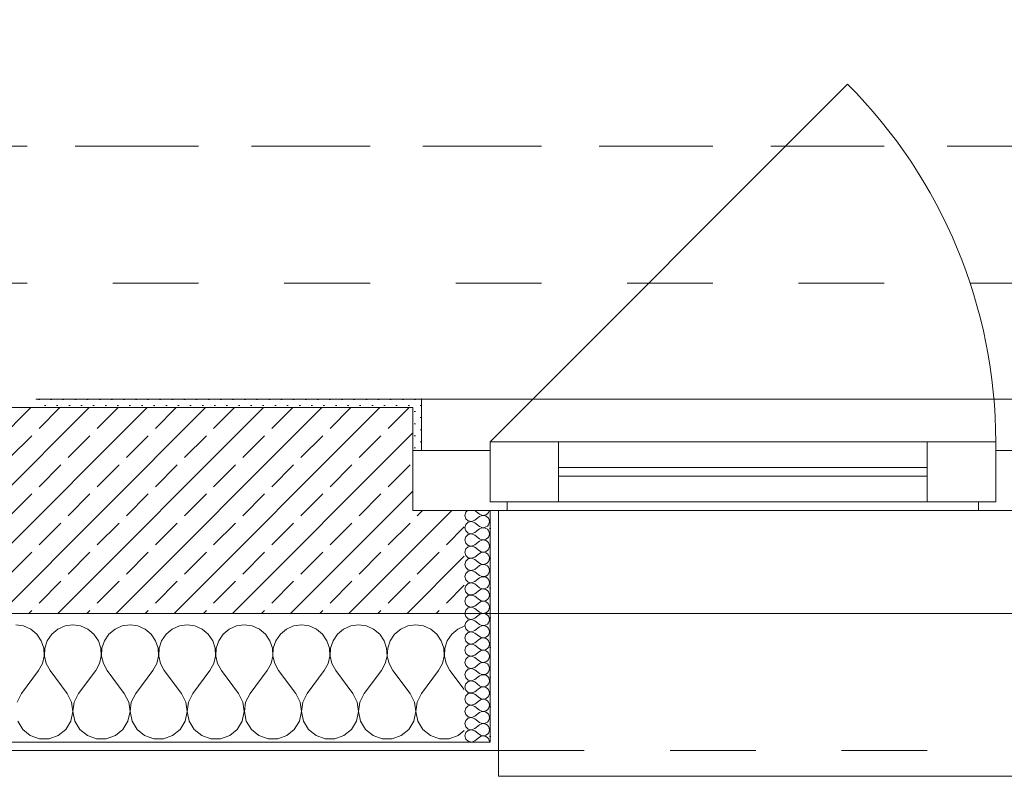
# Model space of a CAD drawing. Header units: metres. Extents: x -3.5 to 65.3, y -10.9 to 16.7.
# Tile 228 of 234: x 58.3 to 59.4, y -0.2 to 0.7. Entities that reach past the tile are written whole.
import ezdxf

# ---------------------------------------------------------------- set-up
doc = ezdxf.new("R2010")
doc.units = ezdxf.units.M
doc.header["$MEASUREMENT"] = 0
for name, pattern in [('Achse', [0.08, 0.04, -0.02, 0, -0.02]), ('Strichlinie doppelt', [0.218722, 0.105833, -0.042333, 0.028222, -0.042333]), ('Strichlinie eng', [0.046, 0.03, -0.016]), ('Untersicht', [0.04, 0.03, -0.01])]:
    doc.linetypes.add(name, pattern=pattern)
for name, color, linetype in [('451 - Universal.Achsen Raster', 7, 'Continuous'), ('603 - Struktur.Bodenplatte_ Decke Roh', 7, 'Continuous'), ('604 - Struktur.Wand Aussen', 7, 'Continuous'), ('608 - Struktur.Träger', 7, 'Continuous')]:
    doc.layers.add(name, color=color, linetype=linetype)
pattern_1 = [(0, (0, 0), (0, 0.034641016), [0, -0.02]), (0, (0.01, 0.01732), (0, 0.034641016), [0, -0.02])]
pattern_2 = [(45, (0, 0), (-0.0070710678, 0.0070710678), [0, -0.01])]

# ---------------------------------------------------------------- blocks, each defined once
blk = doc.blocks.new('*X27')
at = {"layer": '604 - Struktur.Wand Aussen', "color": 7, "linetype": 'Continuous', "lineweight": 5}
for p, q in [((58.2758, -0.0096), (58.2667, -0.0083)), ((58.2842, -0.0133), (58.2758, -0.0096)), ((58.3242, -0.0096), (58.3158, -0.0133)), ((58.3333, -0.0083), (58.3242, -0.0096)), ((58.3424, -0.0096), (58.3333, -0.0083)), ((58.3509, -0.0133), (58.3424, -0.0096)), ((58.3909, -0.0096), (58.3825, -0.0133)), ((58.4, -0.0083), (58.3909, -0.0096)), ((58.4091, -0.0096), (58.4, -0.0083)), ((58.4175, -0.0133), (58.4091, -0.0096)), ((58.4576, -0.0096), (58.4491, -0.0133)), ((58.4667, -0.0083), (58.4576, -0.0096)), ((58.4758, -0.0096), (58.4667, -0.0083)), ((58.4842, -0.0133), (58.4758, -0.0096)), ((58.5242, -0.0096), (58.5158, -0.0133)), ((58.5333, -0.0083), (58.5242, -0.0096)), ((58.5424, -0.0096), (58.5333, -0.0083)), ((58.5509, -0.0133), (58.5424, -0.0096)), ((58.5909, -0.0096), (58.5825, -0.0133)), ((58.6, -0.0083), (58.5909, -0.0096)), ((58.6091, -0.0096), (58.6, -0.0083)), ((58.6175, -0.0133), (58.6091, -0.0096)), ((58.6576, -0.0096), (58.6491, -0.0133)), ((58.6667, -0.0083), (58.6576, -0.0096)), ((58.6758, -0.0096), (58.6667, -0.0083)), ((58.6842, -0.0133), (58.6758, -0.0096)), ((58.7242, -0.0096), (58.7158, -0.0133)), ((58.7333, -0.0083), (58.7242, -0.0096)), ((58.7424, -0.0096), (58.7333, -0.0083)), ((58.7509, -0.0133), (58.7424, -0.0096)), ((58.79, -0.01), (58.7825, -0.0133)), ((58.2913, -0.0192), (58.2842, -0.0133)), ((58.2965, -0.0268), (58.2913, -0.0192)), ((58.3087, -0.0192), (58.3035, -0.0268)), ((58.3158, -0.0133), (58.3087, -0.0192)), ((58.3579, -0.0192), (58.3509, -0.0133)), ((58.3631, -0.0268), (58.3579, -0.0192)), ((58.3754, -0.0192), (58.3702, -0.0268)), ((58.3825, -0.0133), (58.3754, -0.0192)), ((58.4246, -0.0192), (58.4175, -0.0133)), ((58.4298, -0.0268), (58.4246, -0.0192)), ((58.4421, -0.0192), (58.4369, -0.0268)), ((58.4491, -0.0133), (58.4421, -0.0192)), ((58.4913, -0.0192), (58.4842, -0.0133)), ((58.4965, -0.0268), (58.4913, -0.0192)), ((58.5087, -0.0192), (58.5035, -0.0268)), ((58.5158, -0.0133), (58.5087, -0.0192)), ((58.5579, -0.0192), (58.5509, -0.0133)), ((58.5631, -0.0268), (58.5579, -0.0192)), ((58.5754, -0.0192), (58.5702, -0.0268)), ((58.5825, -0.0133), (58.5754, -0.0192)), ((58.6246, -0.0192), (58.6175, -0.0133)), ((58.6298, -0.0268), (58.6246, -0.0192)), ((58.6421, -0.0192), (58.6369, -0.0268)), ((58.6491, -0.0133), (58.6421, -0.0192)), ((58.6913, -0.0192), (58.6842, -0.0133)), ((58.6965, -0.0268), (58.6913, -0.0192)), ((58.7087, -0.0192), (58.7035, -0.0268)), ((58.7158, -0.0133), (58.7087, -0.0192)), ((58.7579, -0.0192), (58.7509, -0.0133)), ((58.7631, -0.0268), (58.7579, -0.0192)), ((58.7754, -0.0192), (58.7702, -0.0268)), ((58.7825, -0.0133), (58.7754, -0.0192)), ((58.2994, -0.0355), (58.2965, -0.0268)), ((58.3035, -0.0268), (58.3006, -0.0355)), ((58.3661, -0.0355), (58.3631, -0.0268)), ((58.3702, -0.0268), (58.3672, -0.0355)), ((58.4328, -0.0355), (58.4298, -0.0268)), ((58.4369, -0.0268), (58.4339, -0.0355)), ((58.4994, -0.0355), (58.4965, -0.0268)), ((58.5035, -0.0268), (58.5006, -0.0355)), ((58.5661, -0.0355), (58.5631, -0.0268)), ((58.5702, -0.0268), (58.5672, -0.0355)), ((58.6328, -0.0355), (58.6298, -0.0268)), ((58.6369, -0.0268), (58.6339, -0.0355)), ((58.6994, -0.0355), (58.6965, -0.0268)), ((58.7035, -0.0268), (58.7006, -0.0355)), ((58.7661, -0.0355), (58.7631, -0.0268)), ((58.7702, -0.0268), (58.7672, -0.0355)), ((58.2978, -0.0536), (58.2999, -0.0447)), ((58.2999, -0.0447), (58.2994, -0.0355)), ((58.3006, -0.0355), (58.3001, -0.0447)), ((58.3001, -0.0447), (58.3022, -0.0536)), ((58.3645, -0.0536), (58.3665, -0.0447)), ((58.3665, -0.0447), (58.3661, -0.0355)), ((58.3672, -0.0355), (58.3668, -0.0447)), ((58.3668, -0.0447), (58.3689, -0.0536)), ((58.4311, -0.0536), (58.4332, -0.0447)), ((58.4332, -0.0447), (58.4328, -0.0355)), ((58.4339, -0.0355), (58.4335, -0.0447)), ((58.4335, -0.0447), (58.4355, -0.0536)), ((58.4978, -0.0536), (58.4999, -0.0447)), ((58.4999, -0.0447), (58.4994, -0.0355)), ((58.5006, -0.0355), (58.5001, -0.0447)), ((58.5001, -0.0447), (58.5022, -0.0536)), ((58.5645, -0.0536), (58.5665, -0.0447)), ((58.5665, -0.0447), (58.5661, -0.0355)), ((58.5672, -0.0355), (58.5668, -0.0447)), ((58.5668, -0.0447), (58.5689, -0.0536)), ((58.6311, -0.0536), (58.6332, -0.0447)), ((58.6332, -0.0447), (58.6328, -0.0355)), ((58.6339, -0.0355), (58.6335, -0.0447)), ((58.6335, -0.0447), (58.6355, -0.0536)), ((58.6978, -0.0536), (58.6999, -0.0447)), ((58.6999, -0.0447), (58.6994, -0.0355)), ((58.7006, -0.0355), (58.7001, -0.0447)), ((58.7001, -0.0447), (58.7022, -0.0536)), ((58.7645, -0.0536), (58.7665, -0.0447)), ((58.7665, -0.0447), (58.7661, -0.0355)), ((58.7672, -0.0355), (58.7668, -0.0447)), ((58.7668, -0.0447), (58.7689, -0.0536)), ((58.2933, -0.0617), (58.2978, -0.0536)), ((58.3022, -0.0536), (58.3067, -0.0617)), ((58.36, -0.0617), (58.3645, -0.0536)), ((58.3689, -0.0536), (58.3733, -0.0617)), ((58.4267, -0.0617), (58.4311, -0.0536)), ((58.4355, -0.0536), (58.44, -0.0617)), ((58.4933, -0.0617), (58.4978, -0.0536)), ((58.5022, -0.0536), (58.5067, -0.0617)), ((58.56, -0.0617), (58.5645, -0.0536)), ((58.5689, -0.0536), (58.5733, -0.0617)), ((58.6267, -0.0617), (58.6311, -0.0536)), ((58.6355, -0.0536), (58.64, -0.0617)), ((58.6933, -0.0617), (58.6978, -0.0536)), ((58.7022, -0.0536), (58.7067, -0.0617)), ((58.76, -0.0617), (58.7645, -0.0536)), ((58.7689, -0.0536), (58.7733, -0.0617)), ((58.2733, -0.0883), (58.2933, -0.0617)), ((58.3267, -0.0883), (58.3067, -0.0617)), ((58.34, -0.0883), (58.36, -0.0617)), ((58.3933, -0.0883), (58.3733, -0.0617)), ((58.4067, -0.0883), (58.4267, -0.0617)), ((58.46, -0.0883), (58.44, -0.0617)), ((58.4733, -0.0883), (58.4933, -0.0617)), ((58.5267, -0.0883), (58.5067, -0.0617)), ((58.54, -0.0883), (58.56, -0.0617)), ((58.5933, -0.0883), (58.5733, -0.0617)), ((58.6067, -0.0883), (58.6267, -0.0617)), ((58.66, -0.0883), (58.64, -0.0617)), ((58.6733, -0.0883), (58.6933, -0.0617)), ((58.7267, -0.0883), (58.7067, -0.0617)), ((58.74, -0.0883), (58.76, -0.0617)), ((58.79, -0.0839), (58.7733, -0.0617)), ((58.2733, -0.0883), (58.2682, -0.0984)), ((58.3318, -0.0984), (58.3267, -0.0883)), ((58.34, -0.0883), (58.3349, -0.0984)), ((58.3985, -0.0984), (58.3933, -0.0883)), ((58.4067, -0.0883), (58.4015, -0.0984)), ((58.4651, -0.0984), (58.46, -0.0883)), ((58.4733, -0.0883), (58.4682, -0.0984)), ((58.5318, -0.0984), (58.5267, -0.0883)), ((58.54, -0.0883), (58.5349, -0.0984)), ((58.5985, -0.0984), (58.5933, -0.0883)), ((58.6067, -0.0883), (58.6015, -0.0984)), ((58.6651, -0.0984), (58.66, -0.0883)), ((58.6733, -0.0883), (58.6682, -0.0984)), ((58.7318, -0.0984), (58.7267, -0.0883)), ((58.74, -0.0883), (58.7349, -0.0984)), ((58.3333, -0.1096), (58.3318, -0.0984)), ((58.3349, -0.0984), (58.3334, -0.1096)), ((58.4, -0.1096), (58.3985, -0.0984)), ((58.4015, -0.0984), (58.4, -0.1096)), ((58.4666, -0.1096), (58.4651, -0.0984)), ((58.4682, -0.0984), (58.4667, -0.1096)), ((58.5333, -0.1096), (58.5318, -0.0984)), ((58.5349, -0.0984), (58.5334, -0.1096)), ((58.6, -0.1096), (58.5985, -0.0984)), ((58.6015, -0.0984), (58.6, -0.1096)), ((58.6666, -0.1096), (58.6651, -0.0984)), ((58.6682, -0.0984), (58.6667, -0.1096)), ((58.7333, -0.1096), (58.7318, -0.0984)), ((58.7349, -0.0984), (58.7334, -0.1096)), ((58.331, -0.1207), (58.3333, -0.1096)), ((58.3334, -0.1096), (58.3357, -0.1207)), ((58.3976, -0.1207), (58.4, -0.1096)), ((58.4, -0.1096), (58.4024, -0.1207)), ((58.4643, -0.1207), (58.4666, -0.1096)), ((58.4667, -0.1096), (58.469, -0.1207)), ((58.531, -0.1207), (58.5333, -0.1096)), ((58.5334, -0.1096), (58.5357, -0.1207)), ((58.5976, -0.1207), (58.6, -0.1096)), ((58.6, -0.1096), (58.6024, -0.1207)), ((58.6643, -0.1207), (58.6666, -0.1096)), ((58.6667, -0.1096), (58.669, -0.1207)), ((58.731, -0.1207), (58.7333, -0.1096)), ((58.7334, -0.1096), (58.7357, -0.1207)), ((58.269, -0.1207), (58.2749, -0.1303)), ((58.3251, -0.1303), (58.331, -0.1207)), ((58.3357, -0.1207), (58.3416, -0.1303)), ((58.3917, -0.1303), (58.3976, -0.1207)), ((58.4024, -0.1207), (58.4083, -0.1303)), ((58.4584, -0.1303), (58.4643, -0.1207)), ((58.469, -0.1207), (58.4749, -0.1303)), ((58.5251, -0.1303), (58.531, -0.1207)), ((58.5357, -0.1207), (58.5416, -0.1303)), ((58.5917, -0.1303), (58.5976, -0.1207)), ((58.6024, -0.1207), (58.6083, -0.1303)), ((58.6584, -0.1303), (58.6643, -0.1207)), ((58.669, -0.1207), (58.6749, -0.1303)), ((58.7251, -0.1303), (58.731, -0.1207)), ((58.7357, -0.1207), (58.7416, -0.1303)), ((58.2749, -0.1303), (58.2837, -0.1374)), ((58.2837, -0.1374), (58.2943, -0.1412)), ((58.3057, -0.1412), (58.3163, -0.1374)), ((58.3163, -0.1374), (58.3251, -0.1303)), ((58.3416, -0.1303), (58.3504, -0.1374)), ((58.3504, -0.1374), (58.361, -0.1412)), ((58.3723, -0.1412), (58.383, -0.1374)), ((58.383, -0.1374), (58.3917, -0.1303)), ((58.4083, -0.1303), (58.417, -0.1374)), ((58.417, -0.1374), (58.4277, -0.1412)), ((58.439, -0.1412), (58.4496, -0.1374)), ((58.4496, -0.1374), (58.4584, -0.1303)), ((58.4749, -0.1303), (58.4837, -0.1374)), ((58.4837, -0.1374), (58.4943, -0.1412)), ((58.5057, -0.1412), (58.5163, -0.1374)), ((58.5163, -0.1374), (58.5251, -0.1303)), ((58.5416, -0.1303), (58.5504, -0.1374)), ((58.5504, -0.1374), (58.561, -0.1412)), ((58.5723, -0.1412), (58.583, -0.1374)), ((58.583, -0.1374), (58.5917, -0.1303)), ((58.6083, -0.1303), (58.617, -0.1374)), ((58.617, -0.1374), (58.6277, -0.1412)), ((58.639, -0.1412), (58.6496, -0.1374)), ((58.6496, -0.1374), (58.6584, -0.1303)), ((58.6749, -0.1303), (58.6837, -0.1374)), ((58.6837, -0.1374), (58.6943, -0.1412)), ((58.7057, -0.1412), (58.7163, -0.1374)), ((58.7163, -0.1374), (58.7251, -0.1303)), ((58.7416, -0.1303), (58.7504, -0.1374)), ((58.7504, -0.1374), (58.761, -0.1412)), ((58.7723, -0.1412), (58.783, -0.1374)), ((58.783, -0.1374), (58.79, -0.1317)), ((58.2943, -0.1412), (58.3057, -0.1412)), ((58.361, -0.1412), (58.3723, -0.1412)), ((58.4277, -0.1412), (58.439, -0.1412)), ((58.4943, -0.1412), (58.5057, -0.1412)), ((58.561, -0.1412), (58.5723, -0.1412)), ((58.6277, -0.1412), (58.639, -0.1412)), ((58.6943, -0.1412), (58.7057, -0.1412)), ((58.761, -0.1412), (58.7723, -0.1412))]:
    blk.add_line(p, q, dxfattribs=at)
blk = doc.blocks.new('*X54')
at = {"layer": '604 - Struktur.Wand Aussen', "color": 7, "linetype": 'Continuous', "lineweight": 5}
for p, q in [((58.7918, 0.123), (58.7907, 0.1193)), ((58.7907, 0.1193), (58.7918, 0.1155)), ((58.7939, 0.125), (58.7918, 0.123)), ((58.7918, 0.1155), (58.7947, 0.1129)), ((58.8021, 0.125), (58.8079, 0.1207)), ((58.8021, 0.1136), (58.8079, 0.1179)), ((58.8079, 0.1207), (58.8096, 0.1198)), ((58.8096, 0.1188), (58.8079, 0.1179)), ((58.8096, 0.1198), (58.8115, 0.1193)), ((58.8115, 0.1193), (58.8096, 0.1188)), ((58.8115, 0.1193), (58.8135, 0.1194)), ((58.8135, 0.1192), (58.8115, 0.1193)), ((58.8135, 0.1194), (58.8153, 0.12)), ((58.8153, 0.1185), (58.8135, 0.1192)), ((58.8153, 0.12), (58.817, 0.1212)), ((58.817, 0.1174), (58.8153, 0.1185)), ((58.817, 0.1212), (58.8182, 0.1227)), ((58.8182, 0.1159), (58.817, 0.1174)), ((58.8182, 0.1227), (58.819, 0.1245)), ((58.819, 0.1141), (58.8182, 0.1159)), ((58.819, 0.1245), (58.8191, 0.125)), ((58.7918, 0.1088), (58.7907, 0.105)), ((58.7907, 0.105), (58.7918, 0.1012)), ((58.7947, 0.1114), (58.7918, 0.1088)), ((58.7947, 0.1129), (58.7985, 0.1122)), ((58.7985, 0.1121), (58.7947, 0.1114)), ((58.7985, 0.1122), (58.8021, 0.1136)), ((58.8021, 0.1107), (58.7985, 0.1121)), ((58.8021, 0.1107), (58.8079, 0.1064)), ((58.8021, 0.0993), (58.8079, 0.1036)), ((58.8079, 0.1064), (58.8096, 0.1055)), ((58.8096, 0.1045), (58.8079, 0.1036)), ((58.8096, 0.1055), (58.8115, 0.105)), ((58.8115, 0.105), (58.8096, 0.1045)), ((58.8115, 0.105), (58.8135, 0.1051)), ((58.8135, 0.1049), (58.8115, 0.105)), ((58.8135, 0.1051), (58.8153, 0.1058)), ((58.8153, 0.1042), (58.8135, 0.1049)), ((58.8153, 0.1058), (58.817, 0.1069)), ((58.817, 0.1031), (58.8153, 0.1042)), ((58.817, 0.1069), (58.8182, 0.1084)), ((58.8182, 0.1084), (58.819, 0.1102)), ((58.8193, 0.1121), (58.819, 0.1141)), ((58.819, 0.1102), (58.8193, 0.1121)), ((58.7918, 0.0945), (58.7907, 0.0907)), ((58.7918, 0.1012), (58.7947, 0.0986)), ((58.7947, 0.0971), (58.7918, 0.0945)), ((58.7947, 0.0986), (58.7985, 0.0979)), ((58.7985, 0.0978), (58.7947, 0.0971)), ((58.7985, 0.0979), (58.8021, 0.0993)), ((58.8021, 0.0964), (58.7985, 0.0978)), ((58.8021, 0.0964), (58.8079, 0.0921)), ((58.8079, 0.0921), (58.8096, 0.0912)), ((58.8153, 0.0915), (58.817, 0.0926)), ((58.8182, 0.1016), (58.817, 0.1031)), ((58.817, 0.0926), (58.8182, 0.0941)), ((58.819, 0.0998), (58.8182, 0.1016)), ((58.8182, 0.0941), (58.819, 0.0959)), ((58.8193, 0.0979), (58.819, 0.0998)), ((58.819, 0.0959), (58.8193, 0.0979)), ((58.7907, 0.0907), (58.7918, 0.087)), ((58.7918, 0.087), (58.7947, 0.0843)), ((58.7947, 0.0828), (58.7918, 0.0802)), ((58.7947, 0.0843), (58.7985, 0.0836)), ((58.7985, 0.0835), (58.7947, 0.0828)), ((58.7985, 0.0836), (58.8021, 0.085)), ((58.8021, 0.0821), (58.7985, 0.0835)), ((58.8021, 0.085), (58.8079, 0.0893)), ((58.8021, 0.0821), (58.8079, 0.0779)), ((58.8096, 0.0902), (58.8079, 0.0893)), ((58.8096, 0.0912), (58.8115, 0.0907)), ((58.8115, 0.0907), (58.8096, 0.0902)), ((58.8115, 0.0907), (58.8135, 0.0908)), ((58.8135, 0.0906), (58.8115, 0.0907)), ((58.8135, 0.0908), (58.8153, 0.0915)), ((58.8153, 0.09), (58.8135, 0.0906)), ((58.817, 0.0888), (58.8153, 0.09)), ((58.8182, 0.0873), (58.817, 0.0888)), ((58.819, 0.0855), (58.8182, 0.0873)), ((58.8182, 0.0798), (58.819, 0.0816)), ((58.8193, 0.0836), (58.819, 0.0855)), ((58.819, 0.0816), (58.8193, 0.0836)), ((58.7918, 0.0802), (58.7907, 0.0764)), ((58.7907, 0.0764), (58.7918, 0.0727)), ((58.7918, 0.0727), (58.7947, 0.07)), ((58.7947, 0.07), (58.7985, 0.0693)), ((58.7985, 0.0693), (58.7947, 0.0685)), ((58.7985, 0.0693), (58.8021, 0.0707)), ((58.8021, 0.0679), (58.7985, 0.0693)), ((58.8021, 0.0707), (58.8079, 0.075)), ((58.8079, 0.0779), (58.8096, 0.0769)), ((58.8096, 0.076), (58.8079, 0.075)), ((58.8096, 0.0769), (58.8115, 0.0765)), ((58.8115, 0.0764), (58.8096, 0.076)), ((58.8115, 0.0765), (58.8135, 0.0766)), ((58.8135, 0.0763), (58.8115, 0.0764)), ((58.8135, 0.0766), (58.8153, 0.0772)), ((58.8153, 0.0757), (58.8135, 0.0763)), ((58.8153, 0.0772), (58.817, 0.0783)), ((58.817, 0.0746), (58.8153, 0.0757)), ((58.817, 0.0783), (58.8182, 0.0798)), ((58.8182, 0.073), (58.817, 0.0746)), ((58.819, 0.0712), (58.8182, 0.073)), ((58.8193, 0.0693), (58.819, 0.0712)), ((58.819, 0.0673), (58.8193, 0.0693)), ((58.7918, 0.0659), (58.7907, 0.0621)), ((58.7907, 0.0621), (58.7918, 0.0584)), ((58.7947, 0.0685), (58.7918, 0.0659)), ((58.7918, 0.0584), (58.7947, 0.0558)), ((58.8021, 0.0679), (58.8079, 0.0636)), ((58.8021, 0.0564), (58.8079, 0.0607)), ((58.8079, 0.0636), (58.8096, 0.0626)), ((58.8096, 0.0617), (58.8079, 0.0607)), ((58.8096, 0.0626), (58.8115, 0.0622)), ((58.8115, 0.0621), (58.8096, 0.0617)), ((58.8115, 0.0622), (58.8135, 0.0623)), ((58.8135, 0.062), (58.8115, 0.0621)), ((58.8135, 0.0623), (58.8153, 0.0629)), ((58.8153, 0.0614), (58.8135, 0.062)), ((58.8153, 0.0629), (58.817, 0.064)), ((58.817, 0.0603), (58.8153, 0.0614)), ((58.817, 0.064), (58.8182, 0.0655)), ((58.8182, 0.0588), (58.817, 0.0603)), ((58.8182, 0.0655), (58.819, 0.0673)), ((58.819, 0.057), (58.8182, 0.0588)), ((58.7918, 0.0516), (58.7907, 0.0479)), ((58.7907, 0.0479), (58.7918, 0.0441)), ((58.7947, 0.0542), (58.7918, 0.0516)), ((58.7947, 0.0558), (58.7985, 0.055)), ((58.7985, 0.055), (58.7947, 0.0542)), ((58.7985, 0.055), (58.8021, 0.0564)), ((58.8021, 0.0536), (58.7985, 0.055)), ((58.8021, 0.0536), (58.8079, 0.0493)), ((58.8021, 0.0421), (58.8079, 0.0464)), ((58.8079, 0.0493), (58.8096, 0.0483)), ((58.8096, 0.0474), (58.8079, 0.0464)), ((58.8096, 0.0483), (58.8115, 0.0479)), ((58.8115, 0.0478), (58.8096, 0.0474)), ((58.8115, 0.0479), (58.8135, 0.048)), ((58.8135, 0.0477), (58.8115, 0.0478)), ((58.8135, 0.048), (58.8153, 0.0486)), ((58.8153, 0.0471), (58.8135, 0.0477)), ((58.8153, 0.0486), (58.817, 0.0497)), ((58.817, 0.046), (58.8153, 0.0471)), ((58.817, 0.0497), (58.8182, 0.0512)), ((58.8182, 0.0445), (58.817, 0.046)), ((58.8182, 0.0512), (58.819, 0.053)), ((58.8193, 0.055), (58.819, 0.057)), ((58.819, 0.053), (58.8193, 0.055)), ((58.7918, 0.0373), (58.7907, 0.0336)), ((58.7918, 0.0441), (58.7947, 0.0415)), ((58.7947, 0.04), (58.7918, 0.0373)), ((58.7947, 0.0415), (58.7985, 0.0407)), ((58.7985, 0.0407), (58.7947, 0.04)), ((58.7985, 0.0407), (58.8021, 0.0421)), ((58.8021, 0.0393), (58.7985, 0.0407)), ((58.8021, 0.0393), (58.8079, 0.035)), ((58.8079, 0.035), (58.8096, 0.034)), ((58.8153, 0.0343), (58.817, 0.0354)), ((58.817, 0.0354), (58.8182, 0.037)), ((58.819, 0.0427), (58.8182, 0.0445)), ((58.8182, 0.037), (58.819, 0.0388)), ((58.8193, 0.0407), (58.819, 0.0427)), ((58.819, 0.0388), (58.8193, 0.0407)), ((58.7907, 0.0336), (58.7918, 0.0298)), ((58.7918, 0.023), (58.7907, 0.0193)), ((58.7918, 0.0298), (58.7947, 0.0272)), ((58.7947, 0.0257), (58.7918, 0.023)), ((58.7947, 0.0272), (58.7985, 0.0265)), ((58.7985, 0.0264), (58.7947, 0.0257)), ((58.7985, 0.0265), (58.8021, 0.0279)), ((58.8021, 0.025), (58.7985, 0.0264)), ((58.8021, 0.0279), (58.8079, 0.0321)), ((58.8021, 0.025), (58.8079, 0.0207)), ((58.8096, 0.0331), (58.8079, 0.0321)), ((58.8096, 0.034), (58.8115, 0.0336)), ((58.8115, 0.0335), (58.8096, 0.0331)), ((58.8115, 0.0336), (58.8135, 0.0337)), ((58.8135, 0.0334), (58.8115, 0.0335)), ((58.8135, 0.0337), (58.8153, 0.0343)), ((58.8153, 0.0328), (58.8135, 0.0334)), ((58.817, 0.0317), (58.8153, 0.0328)), ((58.8182, 0.0302), (58.817, 0.0317)), ((58.819, 0.0284), (58.8182, 0.0302)), ((58.8182, 0.0227), (58.819, 0.0245)), ((58.8193, 0.0264), (58.819, 0.0284)), ((58.819, 0.0245), (58.8193, 0.0264)), ((58.7907, 0.0193), (58.7918, 0.0155)), ((58.7918, 0.0155), (58.7947, 0.0129)), ((58.7947, 0.0129), (58.7985, 0.0122)), ((58.7985, 0.0121), (58.7947, 0.0114)), ((58.7985, 0.0122), (58.8021, 0.0136)), ((58.8021, 0.0107), (58.7985, 0.0121)), ((58.8021, 0.0136), (58.8079, 0.0179)), ((58.8079, 0.0207), (58.8096, 0.0198)), ((58.8096, 0.0188), (58.8079, 0.0179)), ((58.8096, 0.0198), (58.8115, 0.0193)), ((58.8115, 0.0193), (58.8096, 0.0188)), ((58.8115, 0.0193), (58.8135, 0.0194)), ((58.8135, 0.0192), (58.8115, 0.0193)), ((58.8135, 0.0194), (58.8153, 0.02)), ((58.8153, 0.0185), (58.8135, 0.0192)), ((58.8153, 0.02), (58.817, 0.0212)), ((58.817, 0.0174), (58.8153, 0.0185)), ((58.817, 0.0212), (58.8182, 0.0227)), ((58.8182, 0.0159), (58.817, 0.0174)), ((58.819, 0.0141), (58.8182, 0.0159)), ((58.8193, 0.0121), (58.819, 0.0141)), ((58.819, 0.0102), (58.8193, 0.0121)), ((58.7918, 0.0088), (58.7907, 0.005)), ((58.7907, 0.005), (58.7918, 0.0012)), ((58.7947, 0.0114), (58.7918, 0.0088)), ((58.7918, 0.0012), (58.7947, -0.0014)), ((58.8021, 0.0107), (58.8079, 0.0064)), ((58.8021, -0.0007), (58.8079, 0.0036)), ((58.8079, 0.0064), (58.8096, 0.0055)), ((58.8096, 0.0045), (58.8079, 0.0036)), ((58.8096, 0.0055), (58.8115, 0.005)), ((58.8115, 0.005), (58.8096, 0.0045)), ((58.8115, 0.005), (58.8135, 0.0051)), ((58.8135, 0.0049), (58.8115, 0.005)), ((58.8135, 0.0051), (58.8153, 0.0058)), ((58.8153, 0.0042), (58.8135, 0.0049)), ((58.8153, 0.0058), (58.817, 0.0069)), ((58.817, 0.0031), (58.8153, 0.0042)), ((58.817, 0.0069), (58.8182, 0.0084)), ((58.8182, 0.0016), (58.817, 0.0031)), ((58.8182, 0.0084), (58.819, 0.0102)), ((58.819, -0.0002), (58.8182, 0.0016)), ((58.7918, -0.0055), (58.7907, -0.0093)), ((58.7907, -0.0093), (58.7918, -0.013)), ((58.7947, -0.0029), (58.7918, -0.0055)), ((58.7947, -0.0014), (58.7985, -0.0021)), ((58.7985, -0.0022), (58.7947, -0.0029)), ((58.7985, -0.0021), (58.8021, -0.0007)), ((58.8021, -0.0036), (58.7985, -0.0022)), ((58.8021, -0.0036), (58.8079, -0.0079)), ((58.8021, -0.015), (58.8079, -0.0107)), ((58.8079, -0.0079), (58.8096, -0.0088)), ((58.8096, -0.0098), (58.8079, -0.0107)), ((58.8096, -0.0088), (58.8115, -0.0093)), ((58.8115, -0.0093), (58.8096, -0.0098)), ((58.8115, -0.0093), (58.8135, -0.0092)), ((58.8135, -0.0094), (58.8115, -0.0093)), ((58.8135, -0.0092), (58.8153, -0.0085)), ((58.8153, -0.01), (58.8135, -0.0094)), ((58.8153, -0.0085), (58.817, -0.0074)), ((58.817, -0.0112), (58.8153, -0.01)), ((58.817, -0.0074), (58.8182, -0.0059)), ((58.8182, -0.0127), (58.817, -0.0112)), ((58.8182, -0.0059), (58.819, -0.0041)), ((58.8193, -0.0021), (58.819, -0.0002)), ((58.819, -0.0041), (58.8193, -0.0021)), ((58.7918, -0.0198), (58.7907, -0.0236)), ((58.7918, -0.013), (58.7947, -0.0157)), ((58.7947, -0.0172), (58.7918, -0.0198)), ((58.7947, -0.0157), (58.7985, -0.0164)), ((58.7985, -0.0165), (58.7947, -0.0172)), ((58.7985, -0.0164), (58.8021, -0.015)), ((58.8021, -0.0179), (58.7985, -0.0165)), ((58.8021, -0.0179), (58.8079, -0.0221)), ((58.8079, -0.0221), (58.8096, -0.0231)), ((58.8135, -0.0234), (58.8153, -0.0228)), ((58.8153, -0.0228), (58.817, -0.0217)), ((58.817, -0.0217), (58.8182, -0.0202)), ((58.819, -0.0145), (58.8182, -0.0127)), ((58.8182, -0.0202), (58.819, -0.0184)), ((58.8193, -0.0164), (58.819, -0.0145)), ((58.819, -0.0184), (58.8193, -0.0164)), ((58.7907, -0.0236), (58.7918, -0.0273)), ((58.7918, -0.0341), (58.7907, -0.0379)), ((58.7918, -0.0273), (58.7947, -0.03)), ((58.7947, -0.0315), (58.7918, -0.0341)), ((58.7947, -0.03), (58.7985, -0.0307)), ((58.7985, -0.0307), (58.7947, -0.0315)), ((58.7985, -0.0307), (58.8021, -0.0293)), ((58.8021, -0.0321), (58.7985, -0.0307)), ((58.8021, -0.0293), (58.8079, -0.025)), ((58.8021, -0.0321), (58.8079, -0.0364)), ((58.8096, -0.024), (58.8079, -0.025)), ((58.8096, -0.0231), (58.8115, -0.0235)), ((58.8115, -0.0236), (58.8096, -0.024)), ((58.8115, -0.0235), (58.8135, -0.0234)), ((58.8135, -0.0237), (58.8115, -0.0236)), ((58.8153, -0.0243), (58.8135, -0.0237)), ((58.817, -0.0254), (58.8153, -0.0243)), ((58.8182, -0.027), (58.817, -0.0254)), ((58.819, -0.0288), (58.8182, -0.027)), ((58.8182, -0.0345), (58.819, -0.0327)), ((58.8193, -0.0307), (58.819, -0.0288)), ((58.819, -0.0327), (58.8193, -0.0307)), ((58.7907, -0.0379), (58.7918, -0.0416)), ((58.7918, -0.0416), (58.7947, -0.0442)), ((58.7947, -0.0458), (58.7918, -0.0484)), ((58.7947, -0.0442), (58.7985, -0.045)), ((58.7985, -0.045), (58.7947, -0.0458)), ((58.7985, -0.045), (58.8021, -0.0436)), ((58.8021, -0.0464), (58.7985, -0.045)), ((58.8021, -0.0436), (58.8079, -0.0393)), ((58.8079, -0.0364), (58.8096, -0.0374)), ((58.8096, -0.0383), (58.8079, -0.0393)), ((58.8096, -0.0374), (58.8115, -0.0378)), ((58.8115, -0.0379), (58.8096, -0.0383)), ((58.8115, -0.0378), (58.8135, -0.0377)), ((58.8135, -0.038), (58.8115, -0.0379)), ((58.8135, -0.0377), (58.8153, -0.0371)), ((58.8153, -0.0386), (58.8135, -0.038)), ((58.8153, -0.0371), (58.817, -0.036)), ((58.817, -0.0397), (58.8153, -0.0386)), ((58.817, -0.036), (58.8182, -0.0345)), ((58.8182, -0.0412), (58.817, -0.0397)), ((58.819, -0.043), (58.8182, -0.0412)), ((58.8193, -0.045), (58.819, -0.043)), ((58.819, -0.047), (58.8193, -0.045)), ((58.7918, -0.0484), (58.7907, -0.0521)), ((58.7907, -0.0521), (58.7918, -0.0559)), ((58.7918, -0.0559), (58.7947, -0.0585)), ((58.8021, -0.0464), (58.8079, -0.0507)), ((58.8021, -0.0579), (58.8079, -0.0536)), ((58.8079, -0.0507), (58.8096, -0.0517)), ((58.8096, -0.0526), (58.8079, -0.0536)), ((58.8096, -0.0517), (58.8115, -0.0521)), ((58.8115, -0.0522), (58.8096, -0.0526)), ((58.8115, -0.0521), (58.8135, -0.052)), ((58.8135, -0.0523), (58.8115, -0.0522)), ((58.8135, -0.052), (58.8153, -0.0514)), ((58.8153, -0.0529), (58.8135, -0.0523)), ((58.8153, -0.0514), (58.817, -0.0503)), ((58.817, -0.054), (58.8153, -0.0529)), ((58.817, -0.0503), (58.8182, -0.0488)), ((58.8182, -0.0555), (58.817, -0.054)), ((58.8182, -0.0488), (58.819, -0.047)), ((58.819, -0.0573), (58.8182, -0.0555)), ((58.8193, -0.0593), (58.819, -0.0573)), ((58.7918, -0.0627), (58.7907, -0.0664)), ((58.7907, -0.0664), (58.7918, -0.0702)), ((58.7947, -0.06), (58.7918, -0.0627)), ((58.7947, -0.0585), (58.7985, -0.0593)), ((58.7985, -0.0593), (58.7947, -0.06)), ((58.7985, -0.0593), (58.8021, -0.0579)), ((58.8021, -0.0607), (58.7985, -0.0593)), ((58.8021, -0.0607), (58.8079, -0.065)), ((58.8021, -0.0721), (58.8079, -0.0679)), ((58.8079, -0.065), (58.8096, -0.066)), ((58.8096, -0.0669), (58.8079, -0.0679)), ((58.8096, -0.066), (58.8115, -0.0664)), ((58.8115, -0.0665), (58.8096, -0.0669)), ((58.8115, -0.0664), (58.8135, -0.0663)), ((58.8135, -0.0666), (58.8115, -0.0665)), ((58.8135, -0.0663), (58.8153, -0.0657)), ((58.8153, -0.0672), (58.8135, -0.0666)), ((58.8153, -0.0657), (58.817, -0.0646)), ((58.817, -0.0683), (58.8153, -0.0672)), ((58.817, -0.0646), (58.8182, -0.063)), ((58.8182, -0.0698), (58.817, -0.0683)), ((58.8182, -0.063), (58.819, -0.0612)), ((58.819, -0.0612), (58.8193, -0.0593)), ((58.7918, -0.077), (58.7907, -0.0807)), ((58.7918, -0.0702), (58.7947, -0.0728)), ((58.7947, -0.0743), (58.7918, -0.077)), ((58.7947, -0.0728), (58.7985, -0.0735)), ((58.7985, -0.0736), (58.7947, -0.0743)), ((58.7985, -0.0735), (58.8021, -0.0721)), ((58.8021, -0.075), (58.7985, -0.0736)), ((58.8021, -0.075), (58.8079, -0.0793)), ((58.8079, -0.0793), (58.8096, -0.0802)), ((58.8096, -0.0802), (58.8115, -0.0807)), ((58.8135, -0.0806), (58.8153, -0.08)), ((58.8153, -0.08), (58.817, -0.0788)), ((58.817, -0.0788), (58.8182, -0.0773)), ((58.819, -0.0716), (58.8182, -0.0698)), ((58.8182, -0.0773), (58.819, -0.0755)), ((58.8193, -0.0736), (58.819, -0.0716)), ((58.819, -0.0755), (58.8193, -0.0736)), ((58.7907, -0.0807), (58.7918, -0.0845)), ((58.7918, -0.0912), (58.7907, -0.095)), ((58.7918, -0.0845), (58.7947, -0.0871)), ((58.7947, -0.0886), (58.7918, -0.0912)), ((58.7947, -0.0871), (58.7985, -0.0878)), ((58.7985, -0.0879), (58.7947, -0.0886)), ((58.7985, -0.0878), (58.8021, -0.0864)), ((58.8021, -0.0893), (58.7985, -0.0879)), ((58.8021, -0.0864), (58.8079, -0.0821)), ((58.8021, -0.0893), (58.8079, -0.0936)), ((58.8096, -0.0812), (58.8079, -0.0821)), ((58.8115, -0.0807), (58.8096, -0.0812)), ((58.8115, -0.0807), (58.8135, -0.0806)), ((58.8135, -0.0808), (58.8115, -0.0807)), ((58.8153, -0.0815), (58.8135, -0.0808)), ((58.817, -0.0826), (58.8153, -0.0815)), ((58.8182, -0.0841), (58.817, -0.0826)), ((58.817, -0.0931), (58.8182, -0.0916)), ((58.819, -0.0859), (58.8182, -0.0841)), ((58.8182, -0.0916), (58.819, -0.0898)), ((58.8193, -0.0879), (58.819, -0.0859)), ((58.819, -0.0898), (58.8193, -0.0879)), ((58.7907, -0.095), (58.7918, -0.0988)), ((58.7918, -0.0988), (58.7947, -0.1014)), ((58.7947, -0.1029), (58.7918, -0.1055)), ((58.7947, -0.1014), (58.7985, -0.1021)), ((58.7985, -0.1022), (58.7947, -0.1029)), ((58.7985, -0.1021), (58.8021, -0.1007)), ((58.8021, -0.1036), (58.7985, -0.1022)), ((58.8021, -0.1007), (58.8079, -0.0964)), ((58.8079, -0.0936), (58.8096, -0.0945)), ((58.8096, -0.0955), (58.8079, -0.0964)), ((58.8096, -0.0945), (58.8115, -0.095)), ((58.8115, -0.095), (58.8096, -0.0955)), ((58.8115, -0.095), (58.8135, -0.0949)), ((58.8135, -0.0951), (58.8115, -0.095)), ((58.8135, -0.0949), (58.8153, -0.0942)), ((58.8153, -0.0958), (58.8135, -0.0951)), ((58.8153, -0.0942), (58.817, -0.0931)), ((58.817, -0.0969), (58.8153, -0.0958)), ((58.8182, -0.0984), (58.817, -0.0969)), ((58.819, -0.1002), (58.8182, -0.0984)), ((58.8193, -0.1021), (58.819, -0.1002)), ((58.819, -0.1041), (58.8193, -0.1021)), ((58.7918, -0.1055), (58.7907, -0.1093)), ((58.7907, -0.1093), (58.7918, -0.113)), ((58.7918, -0.113), (58.7947, -0.1157)), ((58.8021, -0.1036), (58.8079, -0.1079)), ((58.8021, -0.115), (58.8079, -0.1107)), ((58.8079, -0.1079), (58.8096, -0.1088)), ((58.8096, -0.1098), (58.8079, -0.1107)), ((58.8096, -0.1088), (58.8115, -0.1093)), ((58.8115, -0.1093), (58.8096, -0.1098)), ((58.8115, -0.1093), (58.8135, -0.1092)), ((58.8135, -0.1094), (58.8115, -0.1093)), ((58.8135, -0.1092), (58.8153, -0.1085)), ((58.8153, -0.11), (58.8135, -0.1094)), ((58.8153, -0.1085), (58.817, -0.1074)), ((58.817, -0.1112), (58.8153, -0.11)), ((58.817, -0.1074), (58.8182, -0.1059)), ((58.8182, -0.1127), (58.817, -0.1112)), ((58.8182, -0.1059), (58.819, -0.1041)), ((58.819, -0.1145), (58.8182, -0.1127)), ((58.8193, -0.1164), (58.819, -0.1145)), ((58.7918, -0.1198), (58.7907, -0.1236)), ((58.7907, -0.1236), (58.7918, -0.1273)), ((58.7947, -0.1172), (58.7918, -0.1198)), ((58.7947, -0.1157), (58.7985, -0.1164)), ((58.7985, -0.1165), (58.7947, -0.1172)), ((58.7985, -0.1164), (58.8021, -0.115)), ((58.8021, -0.1179), (58.7985, -0.1165)), ((58.8021, -0.1179), (58.8079, -0.1221)), ((58.8021, -0.1293), (58.8079, -0.125)), ((58.8079, -0.1221), (58.8096, -0.1231)), ((58.8096, -0.124), (58.8079, -0.125)), ((58.8096, -0.1231), (58.8115, -0.1235)), ((58.8115, -0.1236), (58.8096, -0.124)), ((58.8115, -0.1235), (58.8135, -0.1234)), ((58.8135, -0.1237), (58.8115, -0.1236)), ((58.8135, -0.1234), (58.8153, -0.1228)), ((58.8153, -0.1243), (58.8135, -0.1237)), ((58.8153, -0.1228), (58.817, -0.1217)), ((58.817, -0.1254), (58.8153, -0.1243)), ((58.817, -0.1217), (58.8182, -0.1202)), ((58.8182, -0.127), (58.817, -0.1254)), ((58.8182, -0.1202), (58.819, -0.1184)), ((58.819, -0.1184), (58.8193, -0.1164)), ((58.7918, -0.1341), (58.7907, -0.1379)), ((58.7918, -0.1273), (58.7947, -0.13)), ((58.7947, -0.1315), (58.7918, -0.1341)), ((58.7947, -0.13), (58.7985, -0.1307)), ((58.7985, -0.1307), (58.7947, -0.1315)), ((58.7985, -0.1307), (58.8021, -0.1293)), ((58.8021, -0.1321), (58.7985, -0.1307)), ((58.8021, -0.1321), (58.8079, -0.1364)), ((58.8079, -0.1364), (58.8096, -0.1374)), ((58.8096, -0.1374), (58.8115, -0.1378)), ((58.8115, -0.1378), (58.8135, -0.1377)), ((58.8135, -0.1377), (58.8153, -0.1371)), ((58.8153, -0.1371), (58.817, -0.136)), ((58.817, -0.136), (58.8182, -0.1345)), ((58.819, -0.1288), (58.8182, -0.127)), ((58.8182, -0.1345), (58.819, -0.1327)), ((58.8193, -0.1307), (58.819, -0.1288)), ((58.819, -0.1327), (58.8193, -0.1307)), ((58.7907, -0.1379), (58.7918, -0.1416)), ((58.7918, -0.1416), (58.7947, -0.1442)), ((58.7947, -0.1442), (58.7985, -0.145)), ((58.7985, -0.145), (58.8021, -0.1436)), ((58.8021, -0.1436), (58.8079, -0.1393)), ((58.8096, -0.1383), (58.8079, -0.1393)), ((58.8115, -0.1379), (58.8096, -0.1383)), ((58.8135, -0.138), (58.8115, -0.1379)), ((58.8153, -0.1386), (58.8135, -0.138)), ((58.817, -0.1397), (58.8153, -0.1386)), ((58.8182, -0.1412), (58.817, -0.1397)), ((58.819, -0.143), (58.8182, -0.1412)), ((58.8193, -0.145), (58.819, -0.143))]:
    blk.add_line(p, q, dxfattribs=at)

msp = doc.modelspace()

# ---------------------------------------------------------------- hatches: boundary and pattern name
at = {"layer": '604 - Struktur.Wand Aussen', "linetype": 'Continuous', "lineweight": 0, "true_color": 0x000000}
h = msp.add_hatch(dxfattribs=at)
h.set_pattern_fill('Gips_0001', color=18, style=0, pattern_type=2)
h.set_pattern_definition(pattern_2)
h.paths.add_polyline_path([(58.29, 0.255), (58.29, 0.245), (58.73, 0.245), (58.73, 0.255)])
h = msp.add_hatch(dxfattribs=at)
h.set_pattern_fill('Gips_0001', color=18, style=0, pattern_type=2)
h.set_pattern_definition(pattern_2)
h.paths.add_polyline_path([(58.73, 0.255), (58.73, 0.195), (58.74, 0.195), (58.74, 0.255)])
h = msp.add_hatch(dxfattribs=at)
h.set_pattern_fill('Beton__Stahlbeton_0001', color=18, style=0, pattern_type=2)
h.set_pattern_definition([(45, (0, 0), (-0.033941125, 0.033941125), []), (45, (-0.01697, 0.01697), (-0.033941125, 0.033941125), [0.036, -0.012])])
h.paths.add_polyline_path([(57.55, 0.125), (57.49, 0.125), (57.49, 0.005), (58.79, 0.005), (58.79, 0.125), (58.73, 0.125), (58.73, 0.195), (58.73, 0.245), (57.55, 0.245), (57.55, 0.195)])
h = msp.add_hatch(dxfattribs=at)
h.set_pattern_fill('Verputz_0001', color=18, style=0, pattern_type=2)
h.set_pattern_definition(pattern_1)
h.paths.add_polyline_path([(58.82, -0.155), (58.83, -0.155), (58.83, 0.125), (58.82, 0.125)])
h = msp.add_hatch(dxfattribs=at)
h.set_pattern_fill('Verputz_0001', color=18, style=0, pattern_type=2)
h.set_pattern_definition(pattern_1)
h.paths.add_polyline_path([(57.46, -0.155), (58.82, -0.155), (58.82, -0.145), (57.46, -0.145)])

# ---------------------------------------------------------------- linework, layer by layer
at = {"layer": '451 - Universal.Achsen Raster', "color": 160, "linetype": 'Strichlinie doppelt', "lineweight": 9, "true_color": 0x3232ff}
msp.add_line((64.935, 0.55), (-3.175, 0.55), dxfattribs=at)
at = {"layer": '603 - Struktur.Bodenplatte_ Decke Roh', "color": 7, "linetype": 'Continuous', "lineweight": 18, "flags": 128}
msp.add_lwpolyline([(-0.015, 0.005), (62.275, 0.005), (62.275, 13.695), (50.78, 13.695), (50.78, 13.455), (50.78, 13), (50.84, 13), (50.84, 8.585), (49.03, 8.585), (49.03, 8.725), (47.41, 8.725), (47.41, 13), (47.48, 13), (47.48, 13.455), (47.48, 13.695), (14.78, 13.695)], dxfattribs=at)
at = {"layer": '604 - Struktur.Wand Aussen', "color": 7, "linetype": 'Continuous', "lineweight": 9}
for p, q in [((58.82, 0.205), (59.2372, 0.6222)), ((58.74, 0.255), (61.12, 0.255)), ((58.83, -0.155), (58.83, -0.185)), ((58.83, -0.185), (61.03, -0.185))]:
    msp.add_line(p, q, dxfattribs=at)
at = {"layer": '604 - Struktur.Wand Aussen', "color": 7, "linetype": 'Continuous', "lineweight": 5}
for p, q in [((58.73, 0.255), (58.74, 0.255)), ((58.74, 0.245), (58.74, 0.255)), ((58.74, 0.245), (58.74, 0.255)), ((58.74, 0.195), (58.74, 0.245)), ((58.74, 0.195), (58.74, 0.245)), ((58.73, 0.195), (58.74, 0.195)), ((58.73, 0.195), (58.74, 0.195)), ((58.73, 0.195), (58.74, 0.195)), ((58.79, 0.125), (58.82, 0.125)), ((58.79, 0.125), (58.82, 0.125)), ((58.79, 0.125), (58.82, 0.125)), ((58.82, 0.125), (58.83, 0.125)), ((58.82, 0.125), (58.82, -0.145)), ((58.82, -0.145), (58.82, 0.125)), ((58.82, 0.125), (58.83, 0.125)), ((58.82, 0.125), (58.83, 0.125)), ((58.83, 0.005), (58.83, 0.125)), ((58.83, 0.005), (58.83, 0.125)), ((58.83, -0.005), (58.83, 0.005)), ((58.83, -0.005), (58.83, 0.005)), ((58.83, -0.145), (58.83, -0.005)), ((58.83, -0.145), (58.83, -0.005)), ((57.49, -0.145), (58.79, -0.145)), ((58.79, -0.145), (58.82, -0.145)), ((58.83, -0.155), (58.83, -0.145)), ((58.83, -0.155), (58.83, -0.145)), ((58.82, -0.155), (58.83, -0.155))]:
    msp.add_line(p, q, dxfattribs=at)
at = {"layer": '604 - Struktur.Wand Aussen', "color": 7, "linetype": 'Strichlinie eng', "lineweight": 9}
for p, q in [((58.74, 0.255), (61.12, 0.255)), ((58.83, -0.155), (61.03, -0.155))]:
    msp.add_line(p, q, dxfattribs=at)
at = {"layer": '604 - Struktur.Wand Aussen', "color": 7, "linetype": 'Continuous', "lineweight": 13}
for p, q in [((58.73, 0.245), (57.55, 0.245)), ((58.73, 0.245), (58.73, 0.195)), ((58.82, 0.135), (58.82, 0.205)), ((58.82, 0.205), (58.9, 0.205)), ((58.9, 0.205), (59.33, 0.205)), ((58.9, 0.205), (58.9, 0.135)), ((59.33, 0.135), (59.33, 0.205)), ((59.33, 0.205), (59.41, 0.205)), ((59.41, 0.205), (59.41, 0.135)), ((58.73, 0.125), (58.73, 0.195)), ((58.73, 0.195), (58.82, 0.195)), ((58.73, 0.125), (58.73, 0.195)), ((58.73, 0.125), (58.73, 0.195)), ((58.82, 0.195), (58.82, 0.135)), ((59.41, 0.135), (59.41, 0.195)), ((59.41, 0.195), (59.43, 0.195)), ((58.9, 0.175), (59.33, 0.175)), ((59.33, 0.165), (58.9, 0.165)), ((58.82, 0.135), (58.84, 0.135)), ((58.9, 0.135), (58.82, 0.135)), ((58.84, 0.135), (58.84, 0.125)), ((59.33, 0.135), (58.9, 0.135)), ((59.41, 0.135), (59.33, 0.135)), ((59.39, 0.125), (59.39, 0.135)), ((59.39, 0.135), (59.41, 0.135)), ((58.73, 0.125), (58.79, 0.125)), ((58.84, 0.125), (58.73, 0.125)), ((58.73, 0.125), (58.79, 0.125)), ((58.73, 0.125), (58.79, 0.125)), ((59.39, 0.125), (58.84, 0.125)), ((59.43, 0.125), (59.39, 0.125)), ((57.49, 0.005), (58.79, 0.005))]:
    msp.add_line(p, q, dxfattribs=at)
at = {"layer": '604 - Struktur.Wand Aussen', "color": 7, "linetype": 'Continuous', "lineweight": 5, "flags": 128}
for points in [[(58.73, 0.255), (58.29, 0.255)], [(57.46, -0.155), (58.82, -0.155)]]:
    msp.add_lwpolyline(points, dxfattribs=at)
at = {"layer": '604 - Struktur.Wand Aussen', "color": 7, "linetype": 'Continuous', "lineweight": 9}
msp.add_arc((58.82, 0.205), 0.59, 0, 45, dxfattribs=at)
msp.add_point((58.74, 0.255), dxfattribs=at)
at = {"layer": '608 - Struktur.Träger', "color": 7, "linetype": 'Achse', "lineweight": 9}
msp.add_line((0.38, 0.55), (61.88, 0.55), dxfattribs=at)
at = {"layer": '608 - Struktur.Träger', "color": 7, "linetype": 'Untersicht', "lineweight": 13}
msp.add_line((0.38, 0.39), (61.88, 0.39), dxfattribs=at)

# ---------------------------------------------------------------- block references
at = {"layer": '604 - Struktur.Wand Aussen', "color": 7, "lineweight": 18}
for name in ['*X54', '*X27']:
    msp.add_blockref(name, (0, 0), dxfattribs=at)

doc.saveas('drawing.dxf')
